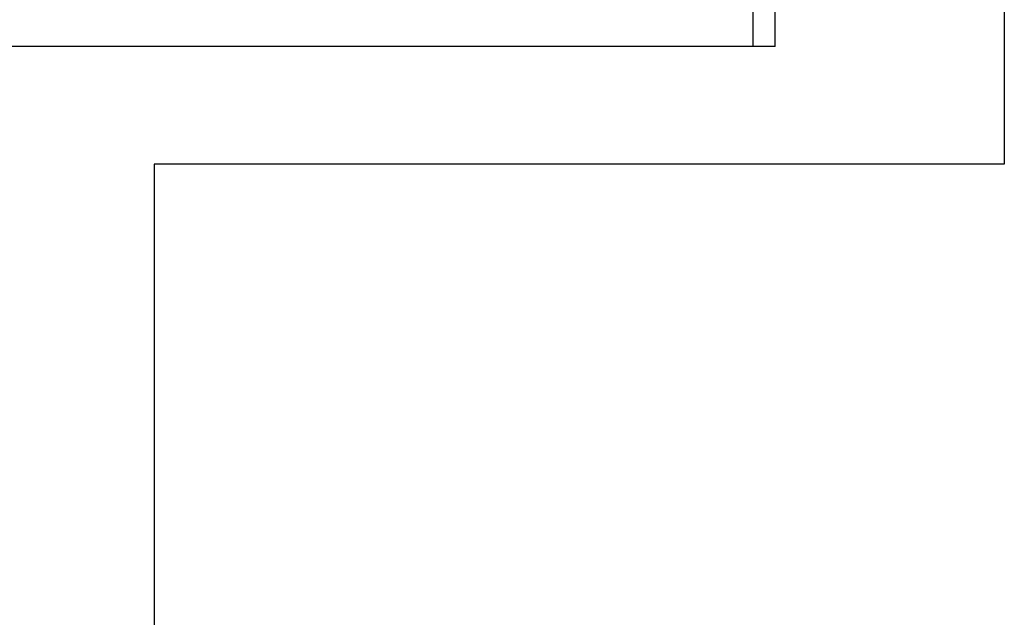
# Model space of a CAD drawing. Header units: inches. Extents: x -3371 to 2763, y -983 to 646.
# Tile 16 of 96: x -2676 to -2654, y -47 to -34. Entities that reach past the tile are written whole.
import ezdxf

# ---------------------------------------------------------------- set-up
doc = ezdxf.new("R2010")
doc.units = ezdxf.units.IN
doc.header["$LTSCALE"] = 12
doc.header["$MEASUREMENT"] = 0
doc.layers.add('White', color=7, linetype='Continuous')

msp = doc.modelspace()

# ---------------------------------------------------------------- linework, layer by layer
at = {"layer": 'White', "color": 7}
for p, q in [((-2653.886, 33.759), (-2653.886, -36.769)), ((-2653.886, -36.769), (-2673.134, -36.769)), ((-2673.134, -36.769), (-2673.134, -51.855))]:
    msp.add_line(p, q, dxfattribs=at)
at = {"layer": 'White', "color": 7, "linetype": 'Continuous'}
for p, q in [((-2659.573, -34.106), (-2659.573, 25.894)), ((-2659.573, -34.106), (-2659.573, 25.894)), ((-2659.573, -34.106), (-2659.573, 25.894)), ((-2659.573, -34.106), (-2659.573, 25.894)), ((-2659.573, -34.106), (-2659.573, 25.894)), ((-2659.073, -34.106), (-2659.073, 25.894)), ((-2659.073, -34.106), (-2659.073, 25.894)), ((-2659.073, -34.106), (-2659.073, 25.894)), ((-2659.073, -34.106), (-2659.073, 25.894)), ((-2659.073, -34.106), (-2659.073, 25.894)), ((-2659.073, -34.106), (-2687.573, -34.106)), ((-2659.073, -34.106), (-2687.573, -34.106)), ((-2659.073, -34.106), (-2687.573, -34.106)), ((-2659.073, -34.106), (-2687.573, -34.106)), ((-2659.073, -34.106), (-2687.573, -34.106))]:
    msp.add_line(p, q, dxfattribs=at)

doc.saveas('drawing.dxf')
